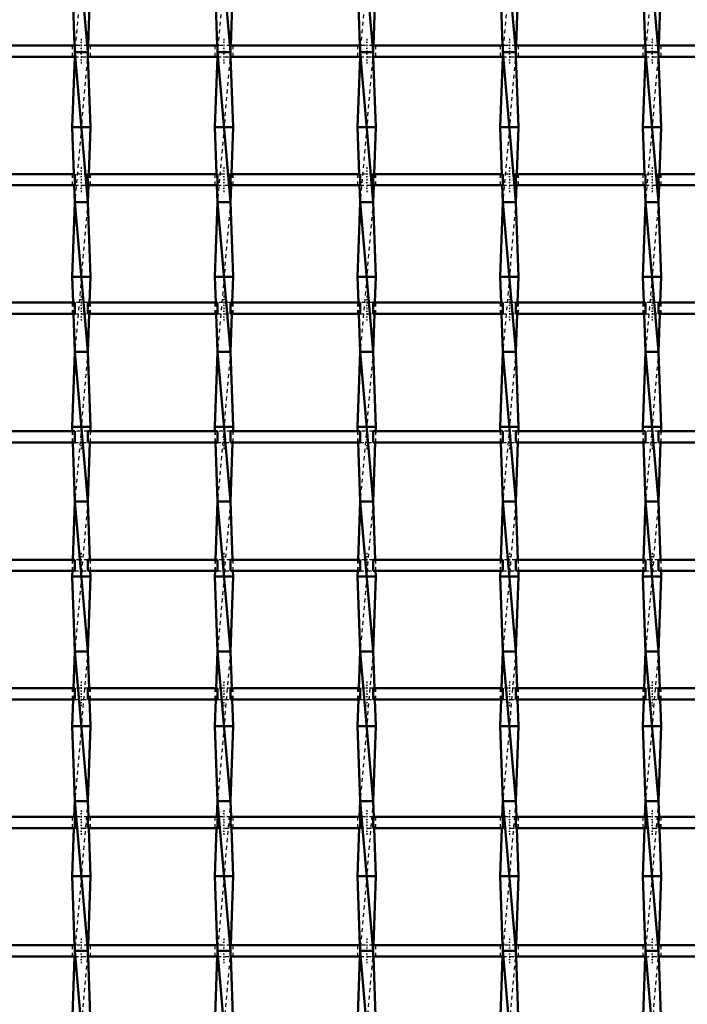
# Model space of a CAD drawing. Header units: millimetres. Extents: x -696 to 532, y -500 to 878.
# Tile 9 of 17: x -169 to 9, y -117 to 146. Entities that reach past the tile are written whole.
import ezdxf

# ---------------------------------------------------------------- set-up
doc = ezdxf.new("R2010")
doc.units = ezdxf.units.MM
doc.linetypes.add('Center', pattern=[1.5, 0.45, -0.5, 0.05, -0.5])
doc.linetypes.add('Dashed', pattern=[2, 1, -1])
for name, color, linetype, lineweight in [('2d ConnectionPoints', 7, 'Continuous', 50), ('AM_0', 7, 'Continuous', 50), ('AM_7', 7, 'Center', 25), ('AM_9', 6, 'Dashed', 25)]:
    doc.layers.add(name, color=color, linetype=linetype, lineweight=lineweight)

# ---------------------------------------------------------------- blocks, each defined once
blk = doc.blocks.new('8_di78vduipoeoobu94ox5qn0vi________0_in_LSSP3303438311700100035010_4')
at = {"layer": 'AM_0'}
for p, q in [((-154.13, 177), (-150.67, 137)), ((-154.85, 157), (-154.2, 138.82)), ((-149.95, 157), (-150.6, 138.82)), ((-154.13, 137), (-150.67, 97)), ((-150.67, 137), (-154.13, 137)), ((-154.17, 135.82), (-154.85, 117)), ((-150.63, 135.82), (-149.95, 117)), ((-154.85, 117), (-154.4, 104.49)), ((-149.95, 117), (-154.85, 117)), ((-149.95, 117), (-150.4, 104.49)), ((-154.29, 101.49), (-154.13, 97)), ((-150.51, 101.49), (-150.67, 97)), ((-154.13, 97), (-154.85, 77)), ((-154.13, 97), (-150.67, 57)), ((-150.67, 97), (-154.13, 97)), ((-150.67, 97), (-149.95, 77)), ((-154.85, 77), (-154.6, 70.16)), ((-149.95, 77), (-154.85, 77)), ((-149.95, 77), (-150.2, 70.16)), ((-154.5, 67.16), (-154.13, 57)), ((-150.3, 67.16), (-150.67, 57)), ((-154.13, 57), (-154.85, 37)), ((-154.13, 57), (-150.67, 17)), ((-150.67, 57), (-154.13, 57)), ((-150.67, 57), (-149.95, 37)), ((-154.85, 37), (-154.81, 35.83)), ((-149.95, 37), (-154.85, 37)), ((-149.95, 37), (-149.99, 35.83)), ((-154.7, 32.83), (-154.13, 17)), ((-150.1, 32.83), (-150.67, 17)), ((-154.13, 17), (-154.69, 1.5)), ((-154.13, 17), (-150.67, -23)), ((-150.67, 17), (-154.13, 17)), ((-150.67, 17), (-150.11, 1.5)), ((-154.8, -1.5), (-154.85, -3)), ((-150, -1.5), (-149.95, -3)), ((-149.95, -3), (-154.85, -3)), ((-154.85, -3), (-154.13, -23)), ((-149.95, -3), (-150.67, -23)), ((-154.13, -23), (-154.49, -32.83)), ((-154.13, -23), (-150.67, -63)), ((-150.67, -23), (-154.13, -23)), ((-150.67, -23), (-150.31, -32.83)), ((-154.59, -35.83), (-154.85, -43)), ((-150.21, -35.83), (-149.95, -43)), ((-154.85, -43), (-154.13, -63)), ((-149.95, -43), (-154.85, -43)), ((-149.95, -43), (-150.67, -63)), ((-154.13, -63), (-154.28, -67.16)), ((-150.67, -63), (-154.13, -63)), ((-154.13, -63), (-150.67, -103)), ((-150.67, -63), (-150.52, -67.16)), ((-154.39, -70.16), (-154.85, -83)), ((-150.41, -70.16), (-149.95, -83)), ((-149.95, -83), (-154.85, -83)), ((-154.85, -83), (-154.19, -101.49)), ((-149.95, -83), (-150.61, -101.49)), ((-154.19, -104.49), (-154.85, -123)), ((-154.13, -103), (-150.67, -143)), ((-150.67, -103), (-154.13, -103)), ((-150.61, -104.49), (-149.95, -123))]:
    blk.add_line(p, q, dxfattribs=at)
at = {"layer": 'AM_9'}
for p, q in [((-150.67, 177), (-154.13, 137)), ((-154.2, 138.82), (-154.13, 137)), ((-154.13, 137), (-154.17, 135.82)), ((-150.67, 137), (-154.13, 97)), ((-150.6, 138.82), (-150.67, 137)), ((-150.67, 137), (-150.63, 135.82)), ((-154.4, 104.49), (-154.29, 101.49)), ((-150.4, 104.49), (-150.51, 101.49)), ((-150.67, 97), (-154.13, 57)), ((-154.6, 70.16), (-154.5, 67.16)), ((-150.2, 70.16), (-150.3, 67.16)), ((-150.67, 57), (-154.13, 17)), ((-154.81, 35.83), (-154.7, 32.83)), ((-149.99, 35.83), (-150.1, 32.83)), ((-150.67, 17), (-154.13, -23)), ((-154.69, 1.5), (-154.8, -1.5)), ((-150.11, 1.5), (-150, -1.5)), ((-150.67, -23), (-154.13, -63)), ((-154.49, -32.83), (-154.59, -35.83)), ((-150.31, -32.83), (-150.21, -35.83)), ((-150.67, -63), (-154.13, -103)), ((-154.28, -67.16), (-154.39, -70.16)), ((-150.52, -67.16), (-150.41, -70.16)), ((-154.19, -101.49), (-154.13, -103)), ((-150.61, -101.49), (-150.67, -103)), ((-154.13, -103), (-154.19, -104.49)), ((-150.67, -103), (-154.13, -143)), ((-150.67, -103), (-150.61, -104.49))]:
    blk.add_line(p, q, dxfattribs=at)
blk = doc.blocks.new('9_drw78q9bw09czpqmeoor4p2ia________0_in_LSSP3303438311700100035010_4')
at = {"layer": 'AM_0'}
for p, q in [((-116.03, 177), (-112.57, 137)), ((-116.75, 157), (-116.1, 138.82)), ((-111.85, 157), (-112.5, 138.82)), ((-116.03, 137), (-112.57, 97)), ((-112.57, 137), (-116.03, 137)), ((-116.07, 135.82), (-116.75, 117)), ((-112.53, 135.82), (-111.85, 117)), ((-116.75, 117), (-116.3, 104.49)), ((-111.85, 117), (-116.75, 117)), ((-111.85, 117), (-112.3, 104.49)), ((-116.19, 101.49), (-116.03, 97)), ((-112.41, 101.49), (-112.57, 97)), ((-116.03, 97), (-116.75, 77)), ((-116.03, 97), (-112.57, 57)), ((-112.57, 97), (-116.03, 97)), ((-112.57, 97), (-111.85, 77)), ((-111.85, 77), (-116.75, 77)), ((-116.75, 77), (-116.5, 70.16)), ((-111.85, 77), (-112.1, 70.16)), ((-116.4, 67.16), (-116.03, 57)), ((-112.2, 67.16), (-112.57, 57)), ((-116.03, 57), (-116.75, 37)), ((-116.03, 57), (-112.57, 17)), ((-112.57, 57), (-116.03, 57)), ((-112.57, 57), (-111.85, 37)), ((-111.85, 37), (-116.75, 37)), ((-116.75, 37), (-116.71, 35.83)), ((-111.85, 37), (-111.89, 35.83)), ((-116.6, 32.83), (-116.03, 17)), ((-112, 32.83), (-112.57, 17)), ((-116.03, 17), (-116.59, 1.5)), ((-116.03, 17), (-112.57, -23)), ((-112.57, 17), (-116.03, 17)), ((-112.57, 17), (-112.01, 1.5)), ((-116.7, -1.5), (-116.75, -3)), ((-111.9, -1.5), (-111.85, -3)), ((-111.85, -3), (-116.75, -3)), ((-116.75, -3), (-116.03, -23)), ((-111.85, -3), (-112.57, -23)), ((-116.03, -23), (-116.39, -32.83)), ((-112.57, -23), (-116.03, -23)), ((-116.03, -23), (-112.57, -63)), ((-112.57, -23), (-112.21, -32.83)), ((-116.49, -35.83), (-116.75, -43)), ((-112.11, -35.83), (-111.85, -43)), ((-111.85, -43), (-116.75, -43)), ((-116.75, -43), (-116.03, -63)), ((-111.85, -43), (-112.57, -63)), ((-116.03, -63), (-116.18, -67.16)), ((-116.03, -63), (-112.57, -103)), ((-112.57, -63), (-116.03, -63)), ((-112.57, -63), (-112.42, -67.16)), ((-116.29, -70.16), (-116.75, -83)), ((-112.31, -70.16), (-111.85, -83)), ((-111.85, -83), (-116.75, -83)), ((-116.75, -83), (-116.09, -101.49)), ((-111.85, -83), (-112.51, -101.49)), ((-116.09, -104.49), (-116.75, -123)), ((-112.57, -103), (-116.03, -103)), ((-116.03, -103), (-112.57, -143)), ((-112.51, -104.49), (-111.85, -123))]:
    blk.add_line(p, q, dxfattribs=at)
at = {"layer": 'AM_9'}
for p, q in [((-112.57, 177), (-116.03, 137)), ((-116.1, 138.82), (-116.03, 137)), ((-116.03, 137), (-116.07, 135.82)), ((-112.57, 137), (-116.03, 97)), ((-112.5, 138.82), (-112.57, 137)), ((-112.57, 137), (-112.53, 135.82)), ((-116.3, 104.49), (-116.19, 101.49)), ((-112.3, 104.49), (-112.41, 101.49)), ((-112.57, 97), (-116.03, 57)), ((-116.5, 70.16), (-116.4, 67.16)), ((-112.1, 70.16), (-112.2, 67.16)), ((-112.57, 57), (-116.03, 17)), ((-116.71, 35.83), (-116.6, 32.83)), ((-111.89, 35.83), (-112, 32.83)), ((-112.57, 17), (-116.03, -23)), ((-116.59, 1.5), (-116.7, -1.5)), ((-112.01, 1.5), (-111.9, -1.5)), ((-112.57, -23), (-116.03, -63)), ((-116.39, -32.83), (-116.49, -35.83)), ((-112.21, -32.83), (-112.11, -35.83)), ((-112.57, -63), (-116.03, -103)), ((-116.18, -67.16), (-116.29, -70.16)), ((-112.42, -67.16), (-112.31, -70.16)), ((-116.09, -101.49), (-116.03, -103)), ((-112.51, -101.49), (-112.57, -103)), ((-116.03, -103), (-116.09, -104.49)), ((-112.57, -103), (-116.03, -143)), ((-112.57, -103), (-112.51, -104.49))]:
    blk.add_line(p, q, dxfattribs=at)
blk = doc.blocks.new('10_1tu5rnurfekdf517dpoelprrt________0_in_LSSP3303438311700100035010_4')
at = {"layer": 'AM_0'}
for p, q in [((-77.93, 177), (-74.47, 137)), ((-78.65, 157), (-78, 138.82)), ((-73.75, 157), (-74.4, 138.82)), ((-74.47, 137), (-77.93, 137)), ((-77.93, 137), (-74.47, 97)), ((-77.97, 135.82), (-78.65, 117)), ((-74.43, 135.82), (-73.75, 117)), ((-73.75, 117), (-78.65, 117)), ((-78.65, 117), (-78.2, 104.49)), ((-73.75, 117), (-74.2, 104.49)), ((-78.09, 101.49), (-77.93, 97)), ((-74.31, 101.49), (-74.47, 97)), ((-77.93, 97), (-78.65, 77)), ((-77.93, 97), (-74.47, 57)), ((-74.47, 97), (-77.93, 97)), ((-74.47, 97), (-73.75, 77)), ((-78.65, 77), (-78.4, 70.16)), ((-73.75, 77), (-78.65, 77)), ((-73.75, 77), (-74, 70.16)), ((-78.3, 67.16), (-77.93, 57)), ((-74.1, 67.16), (-74.47, 57)), ((-77.93, 57), (-78.65, 37)), ((-77.93, 57), (-74.47, 17)), ((-74.47, 57), (-77.93, 57)), ((-74.47, 57), (-73.75, 37)), ((-78.65, 37), (-78.61, 35.83)), ((-73.75, 37), (-78.65, 37)), ((-73.75, 37), (-73.79, 35.83)), ((-78.5, 32.83), (-77.93, 17)), ((-73.9, 32.83), (-74.47, 17)), ((-77.93, 17), (-78.49, 1.5)), ((-77.93, 17), (-74.47, -23)), ((-74.47, 17), (-77.93, 17)), ((-74.47, 17), (-73.91, 1.5)), ((-78.6, -1.5), (-78.65, -3)), ((-73.8, -1.5), (-73.75, -3)), ((-73.75, -3), (-78.65, -3)), ((-78.65, -3), (-77.93, -23)), ((-73.75, -3), (-74.47, -23)), ((-77.93, -23), (-78.29, -32.83)), ((-74.47, -23), (-77.93, -23)), ((-77.93, -23), (-74.47, -63)), ((-74.47, -23), (-74.11, -32.83)), ((-78.39, -35.83), (-78.65, -43)), ((-74.01, -35.83), (-73.75, -43)), ((-73.75, -43), (-78.65, -43)), ((-78.65, -43), (-77.93, -63)), ((-73.75, -43), (-74.47, -63)), ((-77.93, -63), (-78.08, -67.16)), ((-77.93, -63), (-74.47, -103)), ((-74.47, -63), (-77.93, -63)), ((-74.47, -63), (-74.32, -67.16)), ((-78.19, -70.16), (-78.65, -83)), ((-74.21, -70.16), (-73.75, -83)), ((-73.75, -83), (-78.65, -83)), ((-78.65, -83), (-77.99, -101.49)), ((-73.75, -83), (-74.41, -101.49)), ((-77.99, -104.49), (-78.65, -123)), ((-74.47, -103), (-77.93, -103)), ((-77.93, -103), (-74.47, -143)), ((-74.41, -104.49), (-73.75, -123))]:
    blk.add_line(p, q, dxfattribs=at)
at = {"layer": 'AM_9'}
for p, q in [((-74.47, 177), (-77.93, 137)), ((-78, 138.82), (-77.93, 137)), ((-77.93, 137), (-77.97, 135.82)), ((-74.47, 137), (-77.93, 97)), ((-74.4, 138.82), (-74.47, 137)), ((-74.47, 137), (-74.43, 135.82)), ((-78.2, 104.49), (-78.09, 101.49)), ((-74.2, 104.49), (-74.31, 101.49)), ((-74.47, 97), (-77.93, 57)), ((-78.4, 70.16), (-78.3, 67.16)), ((-74, 70.16), (-74.1, 67.16)), ((-74.47, 57), (-77.93, 17)), ((-78.61, 35.83), (-78.5, 32.83)), ((-73.79, 35.83), (-73.9, 32.83)), ((-74.47, 17), (-77.93, -23)), ((-78.49, 1.5), (-78.6, -1.5)), ((-73.91, 1.5), (-73.8, -1.5)), ((-74.47, -23), (-77.93, -63)), ((-78.29, -32.83), (-78.39, -35.83)), ((-74.11, -32.83), (-74.01, -35.83)), ((-74.47, -63), (-77.93, -103)), ((-78.08, -67.16), (-78.19, -70.16)), ((-74.32, -67.16), (-74.21, -70.16)), ((-77.99, -101.49), (-77.93, -103)), ((-74.41, -101.49), (-74.47, -103)), ((-77.93, -103), (-77.99, -104.49)), ((-74.47, -103), (-77.93, -143)), ((-74.47, -103), (-74.41, -104.49))]:
    blk.add_line(p, q, dxfattribs=at)
blk = doc.blocks.new('11_z46niag3kcarfbydzr9qntrvl________0_in_LSSP3303438311700100035010_4')
at = {"layer": 'AM_0'}
for p, q in [((-39.83, 177), (-36.37, 137)), ((-40.55, 157), (-39.9, 138.82)), ((-35.65, 157), (-36.3, 138.82)), ((-36.37, 137), (-39.83, 137)), ((-39.83, 137), (-36.37, 97)), ((-39.87, 135.82), (-40.55, 117)), ((-36.33, 135.82), (-35.65, 117)), ((-35.65, 117), (-40.55, 117)), ((-40.55, 117), (-40.1, 104.49)), ((-35.65, 117), (-36.1, 104.49)), ((-39.99, 101.49), (-39.83, 97)), ((-36.21, 101.49), (-36.37, 97)), ((-39.83, 97), (-40.55, 77)), ((-39.83, 97), (-36.37, 57)), ((-36.37, 97), (-39.83, 97)), ((-36.37, 97), (-35.65, 77)), ((-35.65, 77), (-40.55, 77)), ((-40.55, 77), (-40.3, 70.16)), ((-35.65, 77), (-35.9, 70.16)), ((-40.2, 67.16), (-39.83, 57)), ((-36, 67.16), (-36.37, 57)), ((-39.83, 57), (-40.55, 37)), ((-39.83, 57), (-36.37, 17)), ((-36.37, 57), (-39.83, 57)), ((-36.37, 57), (-35.65, 37)), ((-35.65, 37), (-40.55, 37)), ((-40.55, 37), (-40.51, 35.83)), ((-35.65, 37), (-35.69, 35.83)), ((-40.4, 32.83), (-39.83, 17)), ((-35.8, 32.83), (-36.37, 17)), ((-39.83, 17), (-40.39, 1.5)), ((-39.83, 17), (-36.37, -23)), ((-36.37, 17), (-39.83, 17)), ((-36.37, 17), (-35.81, 1.5)), ((-40.5, -1.5), (-40.55, -3)), ((-35.7, -1.5), (-35.65, -3)), ((-35.65, -3), (-40.55, -3)), ((-40.55, -3), (-39.83, -23)), ((-35.65, -3), (-36.37, -23)), ((-39.83, -23), (-40.19, -32.83)), ((-36.37, -23), (-39.83, -23)), ((-39.83, -23), (-36.37, -63)), ((-36.37, -23), (-36.01, -32.83)), ((-40.29, -35.83), (-40.55, -43)), ((-35.91, -35.83), (-35.65, -43)), ((-35.65, -43), (-40.55, -43)), ((-40.55, -43), (-39.83, -63)), ((-35.65, -43), (-36.37, -63)), ((-39.83, -63), (-39.98, -67.16)), ((-39.83, -63), (-36.37, -103)), ((-36.37, -63), (-39.83, -63)), ((-36.37, -63), (-36.22, -67.16)), ((-40.09, -70.16), (-40.55, -83)), ((-36.11, -70.16), (-35.65, -83)), ((-35.65, -83), (-40.55, -83)), ((-40.55, -83), (-39.89, -101.49)), ((-35.65, -83), (-36.31, -101.49)), ((-39.89, -104.49), (-40.55, -123)), ((-36.37, -103), (-39.83, -103)), ((-39.83, -103), (-36.37, -143)), ((-36.31, -104.49), (-35.65, -123))]:
    blk.add_line(p, q, dxfattribs=at)
at = {"layer": 'AM_9'}
for p, q in [((-36.37, 177), (-39.83, 137)), ((-39.9, 138.82), (-39.83, 137)), ((-39.83, 137), (-39.87, 135.82)), ((-36.37, 137), (-39.83, 97)), ((-36.3, 138.82), (-36.37, 137)), ((-36.37, 137), (-36.33, 135.82)), ((-40.1, 104.49), (-39.99, 101.49)), ((-36.1, 104.49), (-36.21, 101.49)), ((-36.37, 97), (-39.83, 57)), ((-40.3, 70.16), (-40.2, 67.16)), ((-35.9, 70.16), (-36, 67.16)), ((-36.37, 57), (-39.83, 17)), ((-40.51, 35.83), (-40.4, 32.83)), ((-35.69, 35.83), (-35.8, 32.83)), ((-36.37, 17), (-39.83, -23)), ((-40.39, 1.5), (-40.5, -1.5)), ((-35.81, 1.5), (-35.7, -1.5)), ((-36.37, -23), (-39.83, -63)), ((-40.19, -32.83), (-40.29, -35.83)), ((-36.01, -32.83), (-35.91, -35.83)), ((-36.37, -63), (-39.83, -103)), ((-39.98, -67.16), (-40.09, -70.16)), ((-36.22, -67.16), (-36.11, -70.16)), ((-39.89, -101.49), (-39.83, -103)), ((-36.31, -101.49), (-36.37, -103)), ((-39.83, -103), (-39.89, -104.49)), ((-36.37, -103), (-39.83, -143)), ((-36.37, -103), (-36.31, -104.49))]:
    blk.add_line(p, q, dxfattribs=at)
blk = doc.blocks.new('12_6kskhljncn4ncialhi5323d2b________0_in_LSSP3303438311700100035010_4')
at = {"layer": 'AM_0'}
for p, q in [((-1.73, 177), (1.73, 137)), ((-2.45, 157), (-1.8, 138.82)), ((2.45, 157), (1.8, 138.82)), ((-1.73, 137), (1.73, 97)), ((1.73, 137), (-1.73, 137)), ((-1.77, 135.82), (-2.45, 117)), ((1.77, 135.82), (2.45, 117)), ((-2.45, 117), (-2, 104.49)), ((2.45, 117), (-2.45, 117)), ((2.45, 117), (2, 104.49)), ((-1.89, 101.49), (-1.73, 97)), ((1.89, 101.49), (1.73, 97)), ((-1.73, 97), (-2.45, 77)), ((-1.73, 97), (1.73, 57)), ((1.73, 97), (-1.73, 97)), ((1.73, 97), (2.45, 77)), ((2.45, 77), (-2.45, 77)), ((-2.45, 77), (-2.2, 70.16)), ((2.45, 77), (2.2, 70.16)), ((-2.1, 67.16), (-1.73, 57)), ((2.1, 67.16), (1.73, 57)), ((-1.73, 57), (-2.45, 37)), ((-1.73, 57), (1.73, 17)), ((1.73, 57), (-1.73, 57)), ((1.73, 57), (2.45, 37)), ((-2.45, 37), (-2.41, 35.83)), ((2.45, 37), (-2.45, 37)), ((2.45, 37), (2.41, 35.83)), ((-2.3, 32.83), (-1.73, 17)), ((2.3, 32.83), (1.73, 17)), ((-1.73, 17), (-2.29, 1.5)), ((-1.73, 17), (1.73, -23)), ((1.73, 17), (-1.73, 17)), ((1.73, 17), (2.29, 1.5)), ((-2.4, -1.5), (-2.45, -3)), ((2.4, -1.5), (2.45, -3)), ((2.45, -3), (-2.45, -3)), ((-2.45, -3), (-1.73, -23)), ((2.45, -3), (1.73, -23)), ((-1.73, -23), (-2.09, -32.83)), ((1.73, -23), (-1.73, -23)), ((-1.73, -23), (1.73, -63)), ((1.73, -23), (2.09, -32.83)), ((-2.19, -35.83), (-2.45, -43)), ((2.19, -35.83), (2.45, -43)), ((2.45, -43), (-2.45, -43)), ((-2.45, -43), (-1.73, -63)), ((2.45, -43), (1.73, -63)), ((-1.73, -63), (-1.88, -67.16)), ((-1.73, -63), (1.73, -103)), ((1.73, -63), (-1.73, -63)), ((1.73, -63), (1.88, -67.16)), ((-1.99, -70.16), (-2.45, -83)), ((1.99, -70.16), (2.45, -83)), ((2.45, -83), (-2.45, -83)), ((-2.45, -83), (-1.79, -101.49)), ((2.45, -83), (1.79, -101.49)), ((-1.79, -104.49), (-2.45, -123)), ((-1.73, -103), (1.73, -143)), ((1.73, -103), (-1.73, -103)), ((1.79, -104.49), (2.45, -123))]:
    blk.add_line(p, q, dxfattribs=at)
at = {"layer": 'AM_9'}
for p, q in [((1.73, 177), (-1.73, 137)), ((-1.8, 138.82), (-1.73, 137)), ((-1.73, 137), (-1.77, 135.82)), ((1.73, 137), (-1.73, 97)), ((1.8, 138.82), (1.73, 137)), ((1.73, 137), (1.77, 135.82)), ((-2, 104.49), (-1.89, 101.49)), ((2, 104.49), (1.89, 101.49)), ((1.73, 97), (-1.73, 57)), ((-2.2, 70.16), (-2.1, 67.16)), ((2.2, 70.16), (2.1, 67.16)), ((1.73, 57), (-1.73, 17)), ((-2.41, 35.83), (-2.3, 32.83)), ((2.41, 35.83), (2.3, 32.83)), ((1.73, 17), (-1.73, -23)), ((-2.29, 1.5), (-2.4, -1.5)), ((2.29, 1.5), (2.4, -1.5)), ((1.73, -23), (-1.73, -63)), ((-2.09, -32.83), (-2.19, -35.83)), ((2.09, -32.83), (2.19, -35.83)), ((1.73, -63), (-1.73, -103)), ((-1.88, -67.16), (-1.99, -70.16)), ((1.88, -67.16), (1.99, -70.16)), ((-1.79, -101.49), (-1.73, -103)), ((1.79, -101.49), (1.73, -103)), ((-1.73, -103), (-1.79, -104.49)), ((1.73, -103), (-1.73, -143)), ((1.73, -103), (1.79, -104.49))]:
    blk.add_line(p, q, dxfattribs=at)
blk = doc.blocks.new('34_c0vjxltpqz1ddakxh5paepo5k________0_in_LSSP3303438311700100035010_4')
at = {"layer": 'AM_0'}
for p, q in [((-154.13, -101.49), (-188.77, -101.49)), ((-154.13, -101.49), (-154.13, -104.49)), ((-116.03, -101.49), (-150.67, -101.49)), ((-150.67, -104.49), (-150.67, -101.49)), ((-116.03, -101.49), (-116.03, -104.49)), ((-77.93, -101.49), (-112.57, -101.49)), ((-112.57, -104.49), (-112.57, -101.49)), ((-77.93, -101.49), (-77.93, -104.49)), ((-39.83, -101.49), (-74.47, -101.49)), ((-74.47, -104.49), (-74.47, -101.49)), ((-39.83, -101.49), (-39.83, -104.49)), ((-36.37, -104.49), (-36.37, -101.49)), ((-1.73, -101.49), (-36.37, -101.49)), ((-1.73, -101.49), (-1.73, -104.49)), ((36.37, -101.49), (1.73, -101.49)), ((1.73, -104.49), (1.73, -101.49)), ((-154.13, -104.49), (-188.77, -104.49)), ((-116.03, -104.49), (-150.67, -104.49)), ((-77.93, -104.49), (-112.57, -104.49)), ((-39.83, -104.49), (-74.47, -104.49)), ((-1.73, -104.49), (-36.37, -104.49)), ((36.37, -104.49), (1.73, -104.49))]:
    blk.add_line(p, q, dxfattribs=at)
at = {"layer": 'AM_7'}
for p, q in [((-152.4, -99.69), (-152.4, -106.29)), ((-114.3, -99.69), (-114.3, -106.29)), ((-76.2, -99.69), (-76.2, -106.29)), ((-38.1, -99.69), (-38.1, -106.29)), ((0, -99.69), (0, -106.29))]:
    blk.add_line(p, q, dxfattribs=at)
at = {"layer": 'AM_9'}
for p, q in [((-154.85, -101.49), (-154.85, -104.49)), ((-150.67, -101.49), (-154.13, -101.49)), ((-149.95, -104.49), (-149.95, -101.49)), ((-116.75, -101.49), (-116.75, -104.49)), ((-112.57, -101.49), (-116.03, -101.49)), ((-111.85, -104.49), (-111.85, -101.49)), ((-78.65, -101.49), (-78.65, -104.49)), ((-74.47, -101.49), (-77.93, -101.49)), ((-73.75, -104.49), (-73.75, -101.49)), ((-40.55, -101.49), (-40.55, -104.49)), ((-36.37, -101.49), (-39.83, -101.49)), ((-35.65, -104.49), (-35.65, -101.49)), ((-2.45, -101.49), (-2.45, -104.49)), ((1.73, -101.49), (-1.73, -101.49)), ((2.45, -104.49), (2.45, -101.49)), ((-154.13, -104.49), (-150.67, -104.49)), ((-116.03, -104.49), (-112.57, -104.49)), ((-77.93, -104.49), (-74.47, -104.49)), ((-39.83, -104.49), (-36.37, -104.49)), ((-1.73, -104.49), (1.73, -104.49))]:
    blk.add_line(p, q, dxfattribs=at)
blk = doc.blocks.new('35_dmix8wh6pi351kmlix7o0mbre________0_in_LSSP3303438311700100035010_4')
at = {"layer": 'AM_0'}
for p, q in [((-154.13, -67.16), (-188.77, -67.16)), ((-154.13, -67.16), (-154.13, -70.16)), ((-116.03, -67.16), (-150.67, -67.16)), ((-150.67, -70.16), (-150.67, -67.16)), ((-116.03, -67.16), (-116.03, -70.16)), ((-112.57, -70.16), (-112.57, -67.16)), ((-77.93, -67.16), (-112.57, -67.16)), ((-77.93, -67.16), (-77.93, -70.16)), ((-39.83, -67.16), (-74.47, -67.16)), ((-74.47, -70.16), (-74.47, -67.16)), ((-39.83, -67.16), (-39.83, -70.16)), ((-36.37, -70.16), (-36.37, -67.16)), ((-1.73, -67.16), (-36.37, -67.16)), ((-1.73, -67.16), (-1.73, -70.16)), ((36.37, -67.16), (1.73, -67.16)), ((1.73, -70.16), (1.73, -67.16)), ((-154.13, -70.16), (-188.77, -70.16)), ((-116.03, -70.16), (-150.67, -70.16)), ((-77.93, -70.16), (-112.57, -70.16)), ((-39.83, -70.16), (-74.47, -70.16)), ((-1.73, -70.16), (-36.37, -70.16)), ((36.37, -70.16), (1.73, -70.16))]:
    blk.add_line(p, q, dxfattribs=at)
at = {"layer": 'AM_7'}
for p, q in [((-152.4, -65.36), (-152.4, -71.96)), ((-114.3, -65.36), (-114.3, -71.96)), ((-76.2, -65.36), (-76.2, -71.96)), ((-38.1, -65.36), (-38.1, -71.96)), ((0, -65.36), (0, -71.96))]:
    blk.add_line(p, q, dxfattribs=at)
at = {"layer": 'AM_9'}
for p, q in [((-154.85, -67.16), (-154.85, -70.16)), ((-150.67, -67.16), (-154.13, -67.16)), ((-149.95, -70.16), (-149.95, -67.16)), ((-116.75, -67.16), (-116.75, -70.16)), ((-112.57, -67.16), (-116.03, -67.16)), ((-111.85, -70.16), (-111.85, -67.16)), ((-78.65, -67.16), (-78.65, -70.16)), ((-74.47, -67.16), (-77.93, -67.16)), ((-73.75, -70.16), (-73.75, -67.16)), ((-40.55, -67.16), (-40.55, -70.16)), ((-36.37, -67.16), (-39.83, -67.16)), ((-35.65, -70.16), (-35.65, -67.16)), ((-2.45, -67.16), (-2.45, -70.16)), ((1.73, -67.16), (-1.73, -67.16)), ((2.45, -70.16), (2.45, -67.16)), ((-154.13, -70.16), (-150.67, -70.16)), ((-116.03, -70.16), (-112.57, -70.16)), ((-77.93, -70.16), (-74.47, -70.16)), ((-39.83, -70.16), (-36.37, -70.16)), ((-1.73, -70.16), (1.73, -70.16))]:
    blk.add_line(p, q, dxfattribs=at)
blk = doc.blocks.new('36_pmelxtpqwg88wpfklba4f20jb________0_in_LSSP3303438311700100035010_4')
at = {"layer": 'AM_0'}
for p, q in [((-154.13, -32.83), (-188.77, -32.83)), ((-154.13, -32.83), (-154.13, -35.83)), ((-116.03, -32.83), (-150.67, -32.83)), ((-150.67, -35.83), (-150.67, -32.83)), ((-116.03, -32.83), (-116.03, -35.83)), ((-77.93, -32.83), (-112.57, -32.83)), ((-112.57, -35.83), (-112.57, -32.83)), ((-77.93, -32.83), (-77.93, -35.83)), ((-39.83, -32.83), (-74.47, -32.83)), ((-74.47, -35.83), (-74.47, -32.83)), ((-39.83, -32.83), (-39.83, -35.83)), ((-36.37, -35.83), (-36.37, -32.83)), ((-1.73, -32.83), (-36.37, -32.83)), ((-1.73, -32.83), (-1.73, -35.83)), ((36.37, -32.83), (1.73, -32.83)), ((1.73, -35.83), (1.73, -32.83)), ((-154.13, -35.83), (-188.77, -35.83)), ((-116.03, -35.83), (-150.67, -35.83)), ((-77.93, -35.83), (-112.57, -35.83)), ((-39.83, -35.83), (-74.47, -35.83)), ((-1.73, -35.83), (-36.37, -35.83)), ((36.37, -35.83), (1.73, -35.83))]:
    blk.add_line(p, q, dxfattribs=at)
at = {"layer": 'AM_7'}
for p, q in [((-152.4, -31.03), (-152.4, -37.63)), ((-114.3, -31.03), (-114.3, -37.63)), ((-76.2, -31.03), (-76.2, -37.63)), ((-38.1, -31.03), (-38.1, -37.63)), ((0, -31.03), (0, -37.63))]:
    blk.add_line(p, q, dxfattribs=at)
at = {"layer": 'AM_9'}
for p, q in [((-154.85, -32.83), (-154.85, -35.83)), ((-150.67, -32.83), (-154.13, -32.83)), ((-149.95, -35.83), (-149.95, -32.83)), ((-116.75, -32.83), (-116.75, -35.83)), ((-112.57, -32.83), (-116.03, -32.83)), ((-111.85, -35.83), (-111.85, -32.83)), ((-78.65, -32.83), (-78.65, -35.83)), ((-74.47, -32.83), (-77.93, -32.83)), ((-73.75, -35.83), (-73.75, -32.83)), ((-40.55, -32.83), (-40.55, -35.83)), ((-36.37, -32.83), (-39.83, -32.83)), ((-35.65, -35.83), (-35.65, -32.83)), ((-2.45, -32.83), (-2.45, -35.83)), ((1.73, -32.83), (-1.73, -32.83)), ((2.45, -35.83), (2.45, -32.83)), ((-154.13, -35.83), (-150.67, -35.83)), ((-116.03, -35.83), (-112.57, -35.83)), ((-77.93, -35.83), (-74.47, -35.83)), ((-39.83, -35.83), (-36.37, -35.83)), ((-1.73, -35.83), (1.73, -35.83))]:
    blk.add_line(p, q, dxfattribs=at)
blk = doc.blocks.new('37_qoz3d3pph5uv7ttkqowtf9tjc________0_in_LSSP3303438311700100035010_4')
at = {"layer": 'AM_0'}
for p, q in [((-154.13, 1.5), (-188.77, 1.5)), ((-154.13, 1.5), (-154.13, -1.5)), ((-150.67, -1.5), (-150.67, 1.5)), ((-116.03, 1.5), (-150.67, 1.5)), ((-116.03, 1.5), (-116.03, -1.5)), ((-112.57, -1.5), (-112.57, 1.5)), ((-77.93, 1.5), (-112.57, 1.5)), ((-77.93, 1.5), (-77.93, -1.5)), ((-39.83, 1.5), (-74.47, 1.5)), ((-74.47, -1.5), (-74.47, 1.5)), ((-39.83, 1.5), (-39.83, -1.5)), ((-36.37, -1.5), (-36.37, 1.5)), ((-1.73, 1.5), (-36.37, 1.5)), ((-1.73, 1.5), (-1.73, -1.5)), ((36.37, 1.5), (1.73, 1.5)), ((1.73, -1.5), (1.73, 1.5)), ((-154.13, -1.5), (-188.77, -1.5)), ((-116.03, -1.5), (-150.67, -1.5)), ((-77.93, -1.5), (-112.57, -1.5)), ((-39.83, -1.5), (-74.47, -1.5)), ((-1.73, -1.5), (-36.37, -1.5)), ((36.37, -1.5), (1.73, -1.5))]:
    blk.add_line(p, q, dxfattribs=at)
at = {"layer": 'AM_7'}
for p, q in [((-152.4, 3.3), (-152.4, -3.3)), ((-114.3, 3.3), (-114.3, -3.3)), ((-76.2, 3.3), (-76.2, -3.3)), ((-38.1, 3.3), (-38.1, -3.3)), ((0, 3.3), (0, -3.3))]:
    blk.add_line(p, q, dxfattribs=at)
at = {"layer": 'AM_9'}
for p, q in [((-154.85, 1.5), (-154.85, -1.5)), ((-150.67, 1.5), (-154.13, 1.5)), ((-149.95, -1.5), (-149.95, 1.5)), ((-116.75, 1.5), (-116.75, -1.5)), ((-112.57, 1.5), (-116.03, 1.5)), ((-111.85, -1.5), (-111.85, 1.5)), ((-78.65, 1.5), (-78.65, -1.5)), ((-74.47, 1.5), (-77.93, 1.5)), ((-73.75, -1.5), (-73.75, 1.5)), ((-40.55, 1.5), (-40.55, -1.5)), ((-36.37, 1.5), (-39.83, 1.5)), ((-35.65, -1.5), (-35.65, 1.5)), ((-2.45, 1.5), (-2.45, -1.5)), ((1.73, 1.5), (-1.73, 1.5)), ((2.45, -1.5), (2.45, 1.5)), ((-154.13, -1.5), (-150.67, -1.5)), ((-116.03, -1.5), (-112.57, -1.5)), ((-77.93, -1.5), (-74.47, -1.5)), ((-39.83, -1.5), (-36.37, -1.5)), ((-1.73, -1.5), (1.73, -1.5))]:
    blk.add_line(p, q, dxfattribs=at)
blk = doc.blocks.new('38_cq0pcrjb8lumph6dk1h5kki1e________0_in_LSSP3303438311700100035010_4')
at = {"layer": 'AM_0'}
for p, q in [((-154.13, 35.83), (-188.77, 35.83)), ((-154.13, 35.83), (-154.13, 32.83)), ((-150.67, 32.83), (-150.67, 35.83)), ((-116.03, 35.83), (-150.67, 35.83)), ((-116.03, 35.83), (-116.03, 32.83)), ((-112.57, 32.83), (-112.57, 35.83)), ((-77.93, 35.83), (-112.57, 35.83)), ((-77.93, 35.83), (-77.93, 32.83)), ((-39.83, 35.83), (-74.47, 35.83)), ((-74.47, 32.83), (-74.47, 35.83)), ((-39.83, 35.83), (-39.83, 32.83)), ((-36.37, 32.83), (-36.37, 35.83)), ((-1.73, 35.83), (-36.37, 35.83)), ((-1.73, 35.83), (-1.73, 32.83)), ((36.37, 35.83), (1.73, 35.83)), ((1.73, 32.83), (1.73, 35.83)), ((-154.13, 32.83), (-188.77, 32.83)), ((-116.03, 32.83), (-150.67, 32.83)), ((-77.93, 32.83), (-112.57, 32.83)), ((-39.83, 32.83), (-74.47, 32.83)), ((-1.73, 32.83), (-36.37, 32.83)), ((36.37, 32.83), (1.73, 32.83))]:
    blk.add_line(p, q, dxfattribs=at)
at = {"layer": 'AM_7'}
for p, q in [((-152.4, 37.63), (-152.4, 31.03)), ((-114.3, 37.63), (-114.3, 31.03)), ((-76.2, 37.63), (-76.2, 31.03)), ((-38.1, 37.63), (-38.1, 31.03)), ((0, 37.63), (0, 31.03))]:
    blk.add_line(p, q, dxfattribs=at)
at = {"layer": 'AM_9'}
for p, q in [((-154.85, 35.83), (-154.85, 32.83)), ((-150.67, 35.83), (-154.13, 35.83)), ((-149.95, 32.83), (-149.95, 35.83)), ((-116.75, 35.83), (-116.75, 32.83)), ((-112.57, 35.83), (-116.03, 35.83)), ((-111.85, 32.83), (-111.85, 35.83)), ((-78.65, 35.83), (-78.65, 32.83)), ((-74.47, 35.83), (-77.93, 35.83)), ((-73.75, 32.83), (-73.75, 35.83)), ((-40.55, 35.83), (-40.55, 32.83)), ((-36.37, 35.83), (-39.83, 35.83)), ((-35.65, 32.83), (-35.65, 35.83)), ((-2.45, 35.83), (-2.45, 32.83)), ((1.73, 35.83), (-1.73, 35.83)), ((2.45, 32.83), (2.45, 35.83)), ((-154.13, 32.83), (-150.67, 32.83)), ((-116.03, 32.83), (-112.57, 32.83)), ((-77.93, 32.83), (-74.47, 32.83)), ((-39.83, 32.83), (-36.37, 32.83)), ((-1.73, 32.83), (1.73, 32.83))]:
    blk.add_line(p, q, dxfattribs=at)
blk = doc.blocks.new('39_l3ly7euexc3hwtjzo70e5264c________0_in_LSSP3303438311700100035010_4')
at = {"layer": 'AM_0'}
for p, q in [((-154.13, 70.16), (-188.77, 70.16)), ((-154.13, 70.16), (-154.13, 67.16)), ((-150.67, 67.16), (-150.67, 70.16)), ((-116.03, 70.16), (-150.67, 70.16)), ((-116.03, 70.16), (-116.03, 67.16)), ((-77.93, 70.16), (-112.57, 70.16)), ((-112.57, 67.16), (-112.57, 70.16)), ((-77.93, 70.16), (-77.93, 67.16)), ((-39.83, 70.16), (-74.47, 70.16)), ((-74.47, 67.16), (-74.47, 70.16)), ((-39.83, 70.16), (-39.83, 67.16)), ((-36.37, 67.16), (-36.37, 70.16)), ((-1.73, 70.16), (-36.37, 70.16)), ((-1.73, 70.16), (-1.73, 67.16)), ((36.37, 70.16), (1.73, 70.16)), ((1.73, 67.16), (1.73, 70.16)), ((-154.13, 67.16), (-188.77, 67.16)), ((-116.03, 67.16), (-150.67, 67.16)), ((-77.93, 67.16), (-112.57, 67.16)), ((-39.83, 67.16), (-74.47, 67.16)), ((-1.73, 67.16), (-36.37, 67.16)), ((36.37, 67.16), (1.73, 67.16))]:
    blk.add_line(p, q, dxfattribs=at)
at = {"layer": 'AM_7'}
for p, q in [((-152.4, 71.96), (-152.4, 65.36)), ((-114.3, 71.96), (-114.3, 65.36)), ((-76.2, 71.96), (-76.2, 65.36)), ((-38.1, 71.96), (-38.1, 65.36)), ((0, 71.96), (0, 65.36))]:
    blk.add_line(p, q, dxfattribs=at)
at = {"layer": 'AM_9'}
for p, q in [((-154.85, 70.16), (-154.85, 67.16)), ((-150.67, 70.16), (-154.13, 70.16)), ((-149.95, 67.16), (-149.95, 70.16)), ((-116.75, 70.16), (-116.75, 67.16)), ((-112.57, 70.16), (-116.03, 70.16)), ((-111.85, 67.16), (-111.85, 70.16)), ((-78.65, 70.16), (-78.65, 67.16)), ((-74.47, 70.16), (-77.93, 70.16)), ((-73.75, 67.16), (-73.75, 70.16)), ((-40.55, 70.16), (-40.55, 67.16)), ((-36.37, 70.16), (-39.83, 70.16)), ((-35.65, 67.16), (-35.65, 70.16)), ((-2.45, 70.16), (-2.45, 67.16)), ((1.73, 70.16), (-1.73, 70.16)), ((2.45, 67.16), (2.45, 70.16)), ((-154.13, 67.16), (-150.67, 67.16)), ((-116.03, 67.16), (-112.57, 67.16)), ((-77.93, 67.16), (-74.47, 67.16)), ((-39.83, 67.16), (-36.37, 67.16)), ((-1.73, 67.16), (1.73, 67.16))]:
    blk.add_line(p, q, dxfattribs=at)
blk = doc.blocks.new('40_lr6wwq06gb5y2ja17q05mzj9g________0_in_LSSP3303438311700100035010_4')
at = {"layer": 'AM_0'}
for p, q in [((-154.13, 104.49), (-188.77, 104.49)), ((-154.13, 104.49), (-154.13, 101.49)), ((-116.03, 104.49), (-150.67, 104.49)), ((-150.67, 101.49), (-150.67, 104.49)), ((-116.03, 104.49), (-116.03, 101.49)), ((-112.57, 101.49), (-112.57, 104.49)), ((-77.93, 104.49), (-112.57, 104.49)), ((-77.93, 104.49), (-77.93, 101.49)), ((-39.83, 104.49), (-74.47, 104.49)), ((-74.47, 101.49), (-74.47, 104.49)), ((-39.83, 104.49), (-39.83, 101.49)), ((-36.37, 101.49), (-36.37, 104.49)), ((-1.73, 104.49), (-36.37, 104.49)), ((-1.73, 104.49), (-1.73, 101.49)), ((36.37, 104.49), (1.73, 104.49)), ((1.73, 101.49), (1.73, 104.49)), ((-154.13, 101.49), (-188.77, 101.49)), ((-116.03, 101.49), (-150.67, 101.49)), ((-77.93, 101.49), (-112.57, 101.49)), ((-39.83, 101.49), (-74.47, 101.49)), ((-1.73, 101.49), (-36.37, 101.49)), ((36.37, 101.49), (1.73, 101.49))]:
    blk.add_line(p, q, dxfattribs=at)
at = {"layer": 'AM_7'}
for p, q in [((-152.4, 106.29), (-152.4, 99.69)), ((-114.3, 106.29), (-114.3, 99.69)), ((-76.2, 106.29), (-76.2, 99.69)), ((-38.1, 106.29), (-38.1, 99.69)), ((0, 106.29), (0, 99.69))]:
    blk.add_line(p, q, dxfattribs=at)
at = {"layer": 'AM_9'}
for p, q in [((-154.85, 104.49), (-154.85, 101.49)), ((-150.67, 104.49), (-154.13, 104.49)), ((-149.95, 101.49), (-149.95, 104.49)), ((-116.75, 104.49), (-116.75, 101.49)), ((-112.57, 104.49), (-116.03, 104.49)), ((-111.85, 101.49), (-111.85, 104.49)), ((-78.65, 104.49), (-78.65, 101.49)), ((-74.47, 104.49), (-77.93, 104.49)), ((-73.75, 101.49), (-73.75, 104.49)), ((-40.55, 104.49), (-40.55, 101.49)), ((-36.37, 104.49), (-39.83, 104.49)), ((-35.65, 101.49), (-35.65, 104.49)), ((-2.45, 104.49), (-2.45, 101.49)), ((1.73, 104.49), (-1.73, 104.49)), ((2.45, 101.49), (2.45, 104.49)), ((-154.13, 101.49), (-150.67, 101.49)), ((-116.03, 101.49), (-112.57, 101.49)), ((-77.93, 101.49), (-74.47, 101.49)), ((-39.83, 101.49), (-36.37, 101.49)), ((-1.73, 101.49), (1.73, 101.49))]:
    blk.add_line(p, q, dxfattribs=at)
blk = doc.blocks.new('41_f911ekrsihnizplsbcxqe4msl________0_in_LSSP3303438311700100035010_4')
at = {"layer": 'AM_0'}
for p, q in [((-154.13, 138.82), (-188.77, 138.82)), ((-154.13, 138.82), (-154.13, 135.82)), ((-150.67, 135.82), (-150.67, 138.82)), ((-116.03, 138.82), (-150.67, 138.82)), ((-116.03, 138.82), (-116.03, 135.82)), ((-112.57, 135.82), (-112.57, 138.82)), ((-77.93, 138.82), (-112.57, 138.82)), ((-77.93, 138.82), (-77.93, 135.82)), ((-39.83, 138.82), (-74.47, 138.82)), ((-74.47, 135.82), (-74.47, 138.82)), ((-39.83, 138.82), (-39.83, 135.82)), ((-36.37, 135.82), (-36.37, 138.82)), ((-1.73, 138.82), (-36.37, 138.82)), ((-1.73, 138.82), (-1.73, 135.82)), ((36.37, 138.82), (1.73, 138.82)), ((1.73, 135.82), (1.73, 138.82)), ((-154.13, 135.82), (-188.77, 135.82)), ((-116.03, 135.82), (-150.67, 135.82)), ((-77.93, 135.82), (-112.57, 135.82)), ((-39.83, 135.82), (-74.47, 135.82)), ((-1.73, 135.82), (-36.37, 135.82)), ((36.37, 135.82), (1.73, 135.82))]:
    blk.add_line(p, q, dxfattribs=at)
at = {"layer": 'AM_7'}
for p, q in [((-152.4, 140.62), (-152.4, 134.02)), ((-114.3, 140.62), (-114.3, 134.02)), ((-76.2, 140.62), (-76.2, 134.02)), ((-38.1, 140.62), (-38.1, 134.02)), ((0, 140.62), (0, 134.02))]:
    blk.add_line(p, q, dxfattribs=at)
at = {"layer": 'AM_9'}
for p, q in [((-154.85, 138.82), (-154.85, 135.82)), ((-150.67, 138.82), (-154.13, 138.82)), ((-149.95, 135.82), (-149.95, 138.82)), ((-116.75, 138.82), (-116.75, 135.82)), ((-112.57, 138.82), (-116.03, 138.82)), ((-111.85, 135.82), (-111.85, 138.82)), ((-78.65, 138.82), (-78.65, 135.82)), ((-74.47, 138.82), (-77.93, 138.82)), ((-73.75, 135.82), (-73.75, 138.82)), ((-40.55, 138.82), (-40.55, 135.82)), ((-36.37, 138.82), (-39.83, 138.82)), ((-35.65, 135.82), (-35.65, 138.82)), ((-2.45, 138.82), (-2.45, 135.82)), ((1.73, 138.82), (-1.73, 138.82)), ((2.45, 135.82), (2.45, 138.82)), ((-154.13, 135.82), (-150.67, 135.82)), ((-116.03, 135.82), (-112.57, 135.82)), ((-77.93, 135.82), (-74.47, 135.82)), ((-39.83, 135.82), (-36.37, 135.82)), ((-1.73, 135.82), (1.73, 135.82))]:
    blk.add_line(p, q, dxfattribs=at)

msp = doc.modelspace()

# ---------------------------------------------------------------- linework, layer by layer
at = {"layer": '2d ConnectionPoints'}
msp.add_point((0, 0), dxfattribs=at)
msp.add_point((0, 0), dxfattribs=at)
msp.add_point((0, 0), dxfattribs=at)
msp.add_point((0, 0), dxfattribs=at)
msp.add_point((0, 0), dxfattribs=at)
msp.add_point((0, 0), dxfattribs=at)
msp.add_point((0, 0), dxfattribs=at)

# ---------------------------------------------------------------- block references
for name in ['8_di78vduipoeoobu94ox5qn0vi________0_in_LSSP3303438311700100035010_4', '9_drw78q9bw09czpqmeoor4p2ia________0_in_LSSP3303438311700100035010_4', '10_1tu5rnurfekdf517dpoelprrt________0_in_LSSP3303438311700100035010_4', '11_z46niag3kcarfbydzr9qntrvl________0_in_LSSP3303438311700100035010_4', '12_6kskhljncn4ncialhi5323d2b________0_in_LSSP3303438311700100035010_4', '41_f911ekrsihnizplsbcxqe4msl________0_in_LSSP3303438311700100035010_4', '40_lr6wwq06gb5y2ja17q05mzj9g________0_in_LSSP3303438311700100035010_4', '39_l3ly7euexc3hwtjzo70e5264c________0_in_LSSP3303438311700100035010_4', '38_cq0pcrjb8lumph6dk1h5kki1e________0_in_LSSP3303438311700100035010_4', '37_qoz3d3pph5uv7ttkqowtf9tjc________0_in_LSSP3303438311700100035010_4', '36_pmelxtpqwg88wpfklba4f20jb________0_in_LSSP3303438311700100035010_4', '35_dmix8wh6pi351kmlix7o0mbre________0_in_LSSP3303438311700100035010_4', '34_c0vjxltpqz1ddakxh5paepo5k________0_in_LSSP3303438311700100035010_4']:
    msp.add_blockref(name, (0, 0))

doc.saveas('drawing.dxf')
